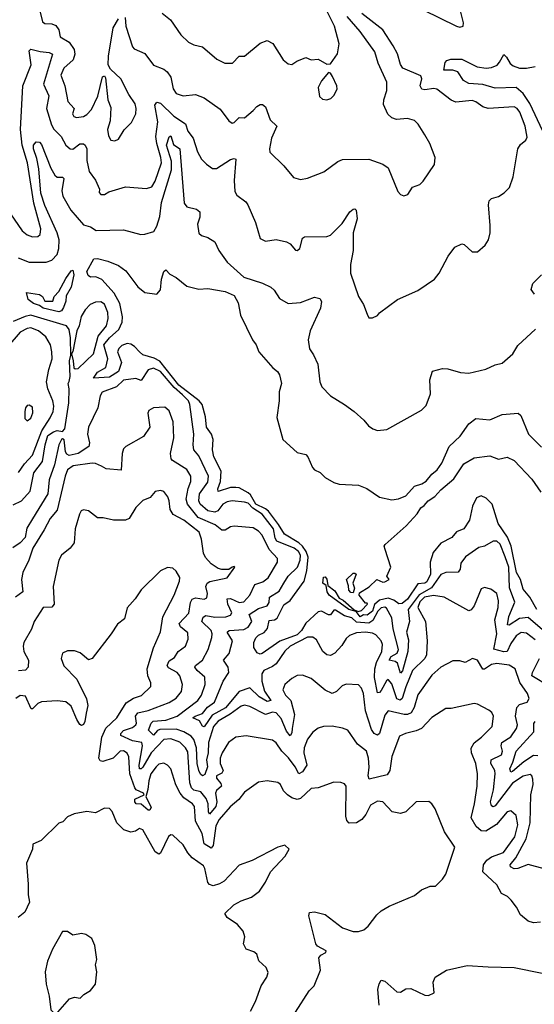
# Model space of a CAD drawing. Extents: x 1493970 to 1595317, y 729910 to 844791.
# Tile 214 of 256: x 1520472 to 1523409, y 816939 to 822562. Entities that reach past the tile are written whole.
import ezdxf

# ---------------------------------------------------------------- set-up
doc = ezdxf.new("R2010")
doc.units = 0

msp = doc.modelspace()

# ---------------------------------------------------------------- linework, layer by layer
at = {"layer": '0CON10XD'}
for points in [[(1520588.4, 822605), (1520600.8, 822550.8), (1520615, 822541.5), (1520655, 822538.9), (1520678.7, 822528.7), (1520694.2, 822505), (1520702.1, 822465), (1520753.8, 822433.8), (1520782.7, 822392.7), (1520785.5, 822365), (1520777.5, 822332.5), (1520722.7, 822285), (1520706, 822245), (1520729.4, 822185), (1520746.5, 822095), (1520782.2, 822055), (1520773.5, 822025), (1520779.6, 822009.6), (1520795, 822003.4), (1520835, 822009.1), (1520855, 822020.4), (1520881.4, 822048.6), (1520917.7, 822125), (1520945, 822236.7), (1520955, 822242.5), (1520960.7, 822230.7), (1520974.3, 822105), (1520991.5, 822061.5), (1520987.3, 821985), (1520973.5, 821935), (1520979.3, 821899.3), (1520991.2, 821875), (1521015, 821870), (1521035, 821880), (1521067.4, 821932.6), (1521110, 821975), (1521134.5, 822025), (1521137.1, 822055), (1521131.3, 822081.3), (1521095.3, 822135.3), (1521048.4, 822225), (1520989.1, 822279.1), (1520977.3, 822305), (1520978.9, 822355), (1521005.3, 822515), (1521035, 822566.9)], [(1520588.7, 822381.3), (1520640, 822375), (1520657.8, 822365), (1520606.9, 822195), (1520636.9, 822126.9), (1520624.2, 822055), (1520652.1, 821962.1), (1520666.7, 821936.7), (1520707.5, 821895), (1520734.4, 821845), (1520758.8, 821825), (1520775, 821823.1), (1520815, 821853.6), (1520835, 821852.7), (1520846, 821845), (1520854.3, 821825), (1520855, 821757.5), (1520867.8, 821695), (1520905, 821646), (1520927.1, 821595), (1520926, 821575), (1520934, 821565), (1520955, 821564.4), (1520980, 821580), (1521075, 821608.1), (1521195, 821597.8), (1521225, 821608.5), (1521245, 821641.1), (1521280.5, 821745), (1521277.6, 821775), (1521253.6, 821855), (1521248.1, 821895), (1521260.8, 821979.2), (1521243.3, 822075), (1521255, 822091.9), (1521275, 822086.3), (1521351.3, 822011.3), (1521417.6, 821967.6), (1521431.8, 821925), (1521462.2, 821885), (1521487, 821807), (1521509.2, 821765), (1521537, 821737), (1521572.7, 821712.7), (1521595, 821712.5), (1521675, 821764.6), (1521695, 821770.5), (1521705, 821765.8), (1521695.5, 821644.5), (1521700.5, 821580.5), (1521710.5, 821560.5), (1521761.7, 821521.7), (1521773.3, 821505), (1521818, 821405), (1521843.3, 821313.3), (1521875, 821298.1), (1521935, 821307.8), (1521994.5, 821294.5), (1522015, 821282), (1522045, 821246.7), (1522055, 821243.8), (1522071.2, 821255), (1522085.6, 821314.4), (1522097, 821323), (1522225, 821324.2), (1522245, 821332), (1522311.5, 821398.5), (1522356.7, 821465), (1522375, 821480), (1522385, 821482.5), (1522392.5, 821475), (1522398, 821425), (1522375.6, 821345), (1522374.5, 821245), (1522360, 821165), (1522359.2, 821115), (1522405, 820982.5), (1522433.3, 820935), (1522455, 820880), (1522465, 820860), (1522485, 820860), (1522515, 820872.5), (1522525, 820887.5), (1522627.5, 820965), (1522745, 821016.7), (1522838.8, 821081.2), (1522866.2, 821115), (1522917.7, 821212.3), (1522956.4, 821263.6), (1522995, 821282.5), (1523008.3, 821278.3), (1523055, 821236.7), (1523085, 821236.7), (1523128, 821275), (1523147.1, 821305), (1523158.1, 821345), (1523157.5, 821387.5), (1523148.1, 821505), (1523152.1, 821527.9), (1523165, 821540.8), (1523205, 821552.9), (1523237.2, 821572.8), (1523267.1, 821605), (1523288.5, 821665), (1523316.1, 821825), (1523331, 821849), (1523360, 821875), (1523368, 821892), (1523357.5, 821955), (1523326.2, 822035), (1523310.7, 822055), (1523293.3, 822065), (1523145, 822055.3), (1523115.3, 822065.3), (1523075, 822093.5), (1523055, 822100.4), (1522961.9, 822091.9), (1522935, 822103.6), (1522852.5, 822165), (1522835, 822169.5), (1522785, 822161.6), (1522768, 822165), (1522757.3, 822185), (1522766.7, 822225), (1522761.9, 822241.9), (1522659.1, 822285), (1522645, 822307.1), (1522627.7, 822367.7), (1522603.7, 822413.7), (1522544.6, 822505), (1522425, 822597)], [(1521285, 822599.2), (1521332.1, 822562.1), (1521392, 822475), (1521434.5, 822434.5), (1521465, 822418.6), (1521515, 822407.5), (1521597.4, 822337.4), (1521642.5, 822315), (1521686.8, 822313.2), (1521725, 822353.3), (1521755, 822353.8), (1521845, 822428.8), (1521885, 822443.8), (1521915.7, 822425.7), (1521975, 822333.3), (1522005, 822310), (1522025, 822306.7)], [(1522025, 822306.7), (1522054.1, 822325.9), (1522105, 822346), (1522135, 822333.8), (1522175, 822336.2), (1522225, 822307.5), (1522245, 822310), (1522285, 822367.5), (1522294.3, 822425), (1522269.1, 822525), (1522218.2, 822625)], [(1522775, 822618.9), (1522965.7, 822525.7), (1522985, 822520), (1523003.8, 822526.2), (1523005.7, 822545), (1522989.2, 822605)], [(1521074.2, 822574.2), (1521077.5, 822525), (1521115, 822407.5), (1521125.4, 822395.4), (1521185, 822370), (1521235, 822302.1), (1521295, 822279.3), (1521313.8, 822265), (1521333.9, 822235), (1521347, 822167), (1521365, 822141.4), (1521405, 822126.7), (1521475, 822135.4), (1521525, 822115.5), (1521615, 822050.8), (1521666, 821985), (1521685, 821972), (1521695.4, 821974.6), (1521725, 822004.4), (1521755, 822002.7), (1521805, 822043.3), (1521825, 822066.9), (1521845, 822078.6), (1521857.9, 822077.9), (1521875, 822063.8), (1521900.8, 821990.8), (1521939.2, 821955), (1521908.1, 821885), (1521897.1, 821825), (1521899.2, 821805), (1521978.5, 821728.5), (1522035, 821662), (1522075, 821650), (1522115, 821657.5), (1522206.8, 821693.2), (1522288.3, 821751.7), (1522315, 821763.3), (1522465, 821765.6), (1522545, 821738), (1522575, 821716.2), (1522630.3, 821580.3), (1522645, 821563.3), (1522665, 821556.7), (1522686.7, 821565), (1522713.3, 821606.7), (1522755, 821621.2), (1522775, 821640), (1522840, 821735), (1522842.5, 821775), (1522812.5, 821855), (1522785, 821904), (1522746.3, 821966.3), (1522725, 821987.1), (1522685, 821998.1), (1522622.4, 821992.4), (1522595, 822002.5), (1522573.1, 822023.1), (1522548.3, 822078.3), (1522550.5, 822105), (1522567.9, 822157.9), (1522566.5, 822205), (1522517.5, 822315), (1522498.1, 822378.1), (1522415.3, 822495), (1522340.9, 822580.9)], [(1520355, 821544.2), (1520485, 821356.9), (1520513.4, 821333.4), (1520545, 821322.3), (1520575, 821323.5), (1520588.5, 821335), (1520592.8, 821367.2), (1520553.1, 821515), (1520515.7, 821745), (1520484.7, 821845), (1520475.7, 821935), (1520488.5, 822185), (1520536.3, 822305), (1520526, 822384), (1520535, 822393.3), (1520588.7, 822381.3)], [(1523457.6, 821925), (1523383.4, 822083.4), (1523345, 822141.8), (1523305, 822175.8), (1523185, 822171.2), (1523115, 822192.7), (1523035, 822197.9), (1523005.2, 822215.2), (1522972.9, 822265), (1522945, 822274.3), (1522893.3, 822275), (1522901.2, 822318.8), (1522910.6, 822329.4), (1522933.5, 822336.5), (1522995, 822336.3), (1523082.7, 822292.7), (1523135.3, 822285.3), (1523165, 822288.7), (1523196.5, 822303.5), (1523211.1, 822318.9), (1523235, 822364.2), (1523251.2, 822348.8), (1523271.7, 822311.7), (1523288.1, 822298.1), (1523325, 822285.3), (1523365, 822285.9), (1523415, 822294.8)], [(1522225, 822103.8), (1522247.3, 822112.7), (1522265, 822130), (1522283.8, 822165), (1522281.2, 822185), (1522257.7, 822237.7), (1522246.4, 822256.4), (1522235, 822260), (1522195, 822213.3), (1522176, 822175), (1522183.9, 822123.9), (1522199.3, 822109.3), (1522225, 822103.8)], [(1520462.2, 821202.2), (1520525, 821177.2), (1520622.7, 821177.3), (1520655, 821189.1), (1520685, 821221.1), (1520694.8, 821255), (1520696.7, 821305), (1520685.8, 821345), (1520615, 821501.5), (1520592.5, 821572.5), (1520581, 821711), (1520569.8, 821769.8), (1520549.4, 821825), (1520550, 821845), (1520565.8, 821864.2), (1520585, 821862.2), (1520595, 821849.2), (1520649.6, 821715), (1520671.8, 821675), (1520685, 821663.8), (1520715, 821662.2), (1520723.1, 821655), (1520712.7, 821585), (1520717.7, 821555), (1520763.8, 821475), (1520835, 821390.8), (1520875, 821380), (1520908.5, 821358.5), (1521065, 821361.5), (1521163.6, 821336.4), (1521185, 821336.7), (1521236.3, 821353.7), (1521255, 821384), (1521272.2, 821437.8), (1521280.7, 821519.3), (1521337.5, 821705), (1521338, 821755), (1521308.9, 821845), (1521325, 821894.3), (1521335, 821899.4), (1521350.1, 821850.1), (1521386.2, 821825), (1521410, 821515), (1521425, 821493.5), (1521481.1, 821481.1), (1521499.4, 821465), (1521499.6, 821435), (1521485.6, 821395), (1521495, 821342.5), (1521509.3, 821329.3), (1521545, 821318.8), (1521585, 821293.8), (1521608.9, 821245), (1521655, 821178.1), (1521751.2, 821091.2), (1521857.4, 821057.4), (1521905, 821034.5), (1521925, 821018.6), (1521955, 820970.6), (1522005, 820941.9), (1522075, 820946.7), (1522155, 820978), (1522185, 820970), (1522193.9, 820953.9), (1522188.5, 820915), (1522130, 820785), (1522118.5, 820735), (1522125, 820683.3), (1522149.3, 820649.3), (1522172.9, 820595), (1522185.8, 820495), (1522195.7, 820465.7), (1522245, 820414), (1522325.7, 820365.7), (1522380, 820325), (1522436.7, 820275), (1522462.3, 820242.3), (1522487.5, 820225), (1522515, 820216.2), (1522567.7, 820222.3), (1522765, 820332), (1522791.2, 820358.8), (1522816.2, 820425), (1522812.5, 820505), (1522827.5, 820555), (1522885, 820570.6), (1522915, 820568.1), (1522987, 820547), (1523035.9, 820544.1), (1523132.7, 820567.3), (1523185, 820592), (1523225, 820600), (1523287.5, 820655), (1523315, 820702.5), (1523415.9, 820794.1)], [(1523482.1, 819055), (1523375, 819148.5), (1523325, 819143.1), (1523265, 819104.6), (1523257.1, 819107.1), (1523264.4, 819155), (1523298.7, 819235), (1523267.4, 819317.4), (1523263.2, 819435), (1523242.1, 819495), (1523215, 819567.9), (1523195, 819583.5), (1523173.8, 819585), (1523125, 819555.8), (1523091.7, 819548.3), (1523015.5, 819495), (1522990.7, 819459.3), (1522985.7, 819424.3), (1522975, 819406.7), (1522905, 819404.7), (1522875, 819394.7), (1522821.5, 819318.5), (1522751.4, 819278.6), (1522689.8, 819195), (1522697, 819125), (1522679.6, 819065), (1522690.5, 819020.5), (1522686.7, 818955), (1522656.1, 818843.9), (1522645, 818831.3), (1522627.4, 818887.4), (1522615, 818896.6), (1522580.3, 818905), (1522592.6, 818925), (1522627.2, 818945), (1522634.8, 818965), (1522603.8, 819083.8), (1522596.6, 819146.6), (1522565, 819201.8), (1522555, 819207.7), (1522535.6, 819204.4), (1522516.5, 819185), (1522488.2, 819131.8), (1522464.5, 819115.5), (1522395, 819120.8), (1522367.1, 819147.1), (1522325, 819158.2), (1522275, 819190), (1522265, 819189.5), (1522245, 819164.5), (1522235, 819163.8), (1522195, 819184.1), (1522175, 819179.8), (1522105, 819115.9), (1522080.5, 819075), (1522055, 819050.2), (1521956.9, 819013.1), (1521855, 818942.7), (1521845, 818939.6), (1521826.3, 818946.3), (1521807.7, 818977.7), (1521808, 819005), (1521818.6, 819031.4), (1521835, 819047.6), (1521866.5, 819063.5), (1521885.6, 819085), (1521895, 819130.4), (1521925.5, 819135), (1521941.7, 819145), (1521979.5, 819220.5), (1522015.6, 819245), (1522095.2, 819355), (1522110.6, 819415), (1522117.8, 819492.2), (1522106, 819525), (1522085.5, 819555), (1522064.9, 819575), (1521983.7, 819623.7), (1521949.6, 819679.6), (1521891.8, 819755), (1521875, 819768.9), (1521818.8, 819795), (1521788.2, 819848.2), (1521775, 819860.1), (1521725, 819888.4), (1521705, 819891.6), (1521675, 819890.2), (1521605, 819867.5), (1521603.3, 819883.3), (1521618.1, 819925), (1521621.6, 819985), (1521579.6, 820065), (1521573, 820105), (1521576.7, 820165), (1521566.8, 820195), (1521537.4, 820235), (1521533.1, 820295), (1521512.9, 820365), (1521496.1, 820386.1), (1521380.7, 820475), (1521271.4, 820611.4), (1521239.9, 820629.9), (1521175, 820647.7), (1521154.7, 820664.7), (1521126.3, 820696.3), (1521105, 820710.2), (1521085, 820712.6), (1521055, 820701.8), (1521036.5, 820685), (1521029.5, 820665), (1521053.4, 820605), (1521035, 820553.5), (1520985, 820520.8), (1520892.5, 820515), (1520915, 820548.8), (1520963.2, 820576.8), (1520975.3, 820624.7), (1520950.9, 820705), (1520984.3, 820745.7), (1521037.1, 820792.9), (1521055.7, 820835), (1521058, 820865), (1521042.3, 820942.3), (1521011.1, 821001.1), (1520939.6, 821079.6), (1520906.2, 821093.8), (1520875, 821091.2), (1520862.1, 821102.1), (1520854.3, 821125), (1520895, 821196.9), (1520915, 821199.5), (1520975, 821183.8), (1521035, 821158.2), (1521077.4, 821127.4), (1521146.4, 821036.4), (1521185, 821003.8), (1521255, 820994.3), (1521275, 821020), (1521280.3, 821079.7), (1521295, 821123.8), (1521305, 821133.3), (1521328.5, 821108.5), (1521365, 821090.6), (1521425, 821040.8), (1521494.1, 821024.1), (1521545, 821028), (1521645, 821009.5), (1521695, 820988.1), (1521718.9, 820945), (1521732.5, 820875), (1521800.8, 820735), (1521822, 820705), (1521835.9, 820665.9), (1521916.2, 820575), (1521943.2, 820553.2), (1521955, 820533.3), (1521966.2, 820485), (1521952.4, 820437.6), (1521952.7, 820385), (1521940.2, 820290.2), (1521974.3, 820165), (1522055, 820090), (1522105, 820078.8), (1522116.5, 820066.5), (1522142.5, 820005), (1522155, 819992), (1522186.4, 819976.4), (1522215, 819947.1), (1522265, 819919.6), (1522295, 819909.6), (1522406.2, 819905), (1522452.9, 819885), (1522525, 819835.6), (1522595, 819819.5), (1522634.5, 819825.5), (1522675, 819842.5), (1522725, 819898.6), (1522767.8, 819912.2), (1522792.2, 819927.8), (1522823.5, 819966.5), (1522855, 819992.2), (1522881, 820029), (1522922.5, 820125), (1522985.9, 820184.1), (1523036.4, 820253.6), (1523075.6, 820284.4), (1523155, 820278.1), (1523225, 820308.6), (1523317.5, 820315), (1523332.7, 820302.7), (1523376, 820195), (1523450.4, 820120.4)], [(1520695, 820894.6), (1520606.2, 820915), (1520585, 820930.5), (1520551.2, 820941.2), (1520520.6, 820965), (1520511.2, 821005), (1520585, 820992.5), (1520601.1, 820981.1), (1520614.6, 820954.6), (1520660, 820955), (1520668.8, 820981.2), (1520695, 821010), (1520735.4, 821085), (1520765, 821128), (1520775, 821132), (1520779.7, 821105), (1520765, 821034.3), (1520736.4, 820985), (1520734.6, 820954.6), (1520722, 820918), (1520710, 820900), (1520695, 820894.6)], [(1523410, 820995), (1523391.7, 821021.7), (1523401.2, 821055), (1523450, 821105)], [(1520788, 820568), (1520805, 820570), (1520892.4, 820655), (1520919.5, 820755), (1520966.9, 820815), (1520977.2, 820855), (1520975, 820890), (1520955, 820938), (1520935, 820950.8), (1520905, 820949.1), (1520874.3, 820935.7), (1520845, 820905.4), (1520822.3, 820867.7), (1520811.2, 820815), (1520797.1, 820785), (1520775, 820667.5), (1520766.7, 820655), (1520777.5, 820615), (1520780, 820575), (1520788, 820568)], [(1520435, 819792.5), (1520481.4, 819815), (1520531, 819869), (1520551.4, 819975), (1520600.8, 820039.2), (1520617.3, 820135), (1520633, 820187), (1520665, 820208.6), (1520686, 820216), (1520715, 820211.1), (1520730, 820225), (1520752.5, 820375), (1520753.6, 820453.6), (1520747.5, 820485), (1520754, 820496), (1520759.2, 820525), (1520756, 820615), (1520764.3, 820645.7), (1520761.8, 820745), (1520753.5, 820793.5), (1520739.5, 820815), (1520535, 820874.7), (1520501.8, 820868.2), (1520435, 820838.5)], [(1520464, 819976), (1520498.5, 820025), (1520544.3, 820075), (1520597.7, 820215), (1520645, 820287.7), (1520661.9, 820325), (1520665.6, 820355), (1520660.9, 820385), (1520632.6, 820455), (1520624.8, 820495), (1520637.8, 820565), (1520657.7, 820625), (1520655.4, 820665.4), (1520648.2, 820705), (1520620.8, 820750.8), (1520578.5, 820785), (1520535, 820802.9), (1520515, 820799.4), (1520475, 820778.2), (1520404, 820696)], [(1523415, 819020), (1523365, 819059.2), (1523335, 819062.1), (1523305, 819042.8), (1523275, 818999.6), (1523255, 818953.9), (1523235, 818953), (1523178.4, 818968.4), (1523195.5, 819055), (1523183.5, 819135), (1523203.1, 819205), (1523203.9, 819243.9), (1523195, 819285.7), (1523160.6, 819310.6), (1523125, 819319.4), (1523105, 819312.5), (1523065, 819214.2), (1523048.6, 819191.4), (1523035, 819187.1), (1522894.1, 819264.1), (1522834.3, 819274.3), (1522782.6, 819265), (1522755, 819237.5), (1522744.2, 819205), (1522788.8, 819125), (1522797.5, 819015), (1522794.6, 818935), (1522785, 818913.8), (1522714.8, 818845.2), (1522675, 818752.5), (1522654.2, 818685), (1522644.2, 818675.8), (1522625, 818684.3), (1522595, 818769.4), (1522575, 818794.3), (1522565, 818786.9), (1522535, 818732.1), (1522525, 818719.5), (1522515, 818718.6), (1522496.8, 818805), (1522497.9, 818855), (1522508.2, 818891.8), (1522539.2, 818955), (1522543.1, 818995), (1522535, 819015.7), (1522505, 819049.2), (1522485, 819058.6), (1522445, 819064.4), (1522395, 819060), (1522354, 819045), (1522335, 819029.2), (1522310.9, 818989.1), (1522270.6, 818945), (1522245, 818931.1), (1522225, 818935.6), (1522202.2, 818955), (1522165, 819020.6), (1522145, 819036.2), (1522115, 819036.8), (1522015, 818984.7), (1521985, 818956), (1521935, 818883.4), (1521915, 818867.7), (1521865, 818845.9), (1521853.2, 818826.8), (1521853.6, 818785), (1521868.2, 818728.2), (1521905.3, 818674.7), (1521885, 818668.6), (1521839.4, 818695), (1521785, 818746.7), (1521725, 818726), (1521647, 818633), (1521569.5, 818590.5), (1521525, 818523.6), (1521515, 818528.6), (1521498.6, 818558.6), (1521460.5, 818575), (1521472.5, 818585), (1521515, 818599.5), (1521544.2, 818635.8), (1521582.7, 818665), (1521632.2, 818785), (1521664.7, 818835), (1521662, 818865), (1521635.6, 818905), (1521668, 818942), (1521686.1, 819015), (1521655.4, 819065), (1521666.8, 819073.2), (1521750.6, 819079.4), (1521776.1, 819093.9), (1521796.3, 819125), (1521780.7, 819165), (1521835, 819199.1), (1521884.4, 819215.6), (1521895.7, 819234.3), (1521896.6, 819265), (1521951.8, 819298.2), (1521980.2, 819345), (1522005, 819384.6), (1522057, 819435), (1522072.8, 819475), (1522074.1, 819505), (1522063.9, 819525), (1522039, 819545), (1521939, 819585), (1521930.5, 819600.5), (1521919.9, 819655), (1521855, 819738.3), (1521802.7, 819772.7), (1521775, 819800.5), (1521755, 819807.9), (1521685, 819814.1), (1521655, 819808.3), (1521631.9, 819795), (1521602, 819758), (1521585, 819749.6), (1521545, 819757.3), (1521500.8, 819795), (1521493.5, 819815), (1521497, 819855), (1521545, 819922.1), (1521549.4, 819955), (1521495, 820072.1), (1521465.7, 820105), (1521461.3, 820135), (1521466.1, 820195), (1521443.4, 820365), (1521434.8, 820385), (1521400.9, 820420.9), (1521352.5, 820462.5), (1521275, 820554.1), (1521235, 820571.6), (1521205, 820562.1), (1521165, 820502.2), (1521135, 820512.9), (1521065, 820504.5), (1521023.9, 820466.1), (1520941.8, 820435), (1520930, 820415), (1520917.9, 820345), (1520864.3, 820235), (1520858.4, 820195), (1520870, 820145), (1520866.2, 820125), (1520805, 820084.6), (1520753.2, 820073.2), (1520740.5, 820080.5), (1520733.9, 820093.9), (1520725, 820163.1), (1520715, 820168.7), (1520710.4, 820165), (1520695, 820134), (1520669.8, 820020.2), (1520639.1, 819935), (1520631.5, 819855), (1520545, 819711.4)], [(1522875.9, 818864.1), (1522825, 818818.5), (1522745, 818706.2), (1522723.5, 818635), (1522705.9, 818604.1), (1522685.8, 818594.2), (1522665.6, 818594.4), (1522574.7, 818615.3), (1522555, 818591.1), (1522525, 818486), (1522515, 818476.9), (1522495, 818485.5), (1522479, 818509), (1522445.6, 818615), (1522435, 818713.8), (1522423.1, 818745), (1522405, 818764), (1522335, 818768.5), (1522312.7, 818757.3), (1522280.8, 818725), (1522255, 818714.5), (1522215, 818732.7), (1522135, 818800), (1522085, 818818.6), (1522055, 818817.1), (1522025, 818800.8), (1521985.8, 818765), (1521973.5, 818735), (1521988.2, 818705), (1522018.6, 818675), (1522040.2, 818595), (1522026.7, 818515), (1522025, 818488.8), (1522015, 818471.9), (1521995, 818500), (1521965, 818570.9), (1521935, 818604.2), (1521915, 818607.3), (1521875, 818594.1), (1521785, 818640.8), (1521755, 818646.8), (1521735, 818641.8), (1521673.6, 818596.4), (1521605, 818557.3), (1521578.3, 818525), (1521550.1, 818435), (1521547.6, 818375), (1521537, 818335), (1521544, 818295), (1521528.2, 818251.8), (1521515, 818244.7), (1521503.6, 818253.6), (1521494, 818274), (1521483.9, 818315), (1521481.2, 818405), (1521465, 818452), (1521451.1, 818471.1), (1521409.3, 818495), (1521365, 818511), (1521270.8, 818509.2), (1521257.4, 818502.6), (1521235, 818476.7), (1521207.4, 818505), (1521221.5, 818545), (1521233.7, 818556.3), (1521305, 818562.8), (1521371.2, 818585), (1521488.1, 818675), (1521510.2, 818705), (1521531, 818765), (1521528.5, 818808.5), (1521485.3, 818845), (1521471.8, 818865), (1521474.5, 818875), (1521515.9, 818904.1), (1521547.6, 818965), (1521568.2, 819035), (1521570.2, 819055), (1521563.8, 819075), (1521511.2, 819125), (1521519.3, 819150.7), (1521535, 819159.8), (1521585, 819150), (1521647.8, 819152.2), (1521675, 819160.9), (1521681.8, 819175), (1521659.7, 819225), (1521655.7, 819255), (1521675, 819256.2), (1521725, 819233.4), (1521751.9, 819238.1), (1521786.1, 819275), (1521813.2, 819336.8), (1521858.7, 819351.3), (1521890.7, 819375), (1521943.1, 819465), (1521943.6, 819485), (1521895, 819536), (1521855, 819618.2), (1521835, 819641.2), (1521805, 819660.4), (1521695, 819670.8), (1521675, 819666.2), (1521645, 819647.7), (1521625, 819647.9), (1521588.3, 819678.3), (1521490.4, 819720.4), (1521428.5, 819795), (1521422.1, 819825), (1521434, 819885), (1521449.3, 819925), (1521448.8, 819955), (1521425, 819994.5), (1521344.2, 820044.2), (1521336.2, 820055), (1521333.3, 820085), (1521350.9, 820175), (1521347.1, 820265), (1521325, 820328.8), (1521299.2, 820349.2), (1521235, 820345.7), (1521209.1, 820330.9), (1521203.6, 820315), (1521214.4, 820235), (1521177.4, 820182.6), (1521076.7, 820125), (1521065, 820111.2), (1521056.9, 820085), (1521049.8, 819990.2), (1520965, 819997.7), (1520938.3, 820011.7), (1520905, 820028.2), (1520885, 820030), (1520775.8, 820015), (1520745, 819991.3), (1520730.5, 819955), (1520685, 819761.4), (1520645, 819714), (1520611.3, 819648.7), (1520545.9, 819545), (1520524, 819475), (1520488.9, 819405), (1520481.8, 819365), (1520488.8, 819295), (1520447.9, 819265)], [(1520515, 820272), (1520535, 820285.8), (1520547.2, 820317.2), (1520545, 820350), (1520525, 820361.1), (1520515, 820358.6), (1520505, 820346), (1520500.5, 820325), (1520501.4, 820285), (1520515, 820272)], [(1523423.5, 819193.5), (1523383.1, 819265), (1523345, 819310.9), (1523329.5, 819365), (1523306.7, 819405), (1523277.3, 819555), (1523256.4, 819606.4), (1523203.7, 819685), (1523168, 819795), (1523135, 819830.3), (1523105, 819842.3), (1523078.8, 819831.2), (1523056, 819785), (1523039.4, 819705), (1523006, 819655), (1522965, 819636.7), (1522937.5, 819605), (1522875, 819572.5), (1522831.2, 819518.8), (1522813.8, 819465), (1522816, 819396), (1522795, 819351.5), (1522784.6, 819344.6), (1522745, 819340), (1522685, 819253.2), (1522655, 819227.5), (1522635, 819227.1), (1522607.9, 819247.9), (1522575, 819258.5), (1522525, 819247.5), (1522497.6, 819222.4), (1522485, 819184.8), (1522455, 819161.3), (1522435, 819162.9), (1522415, 819152.1), (1522391.7, 819181.7), (1522350.6, 819195), (1522237.3, 819275), (1522226.9, 819295), (1522221.2, 819331.2), (1522202.9, 819345), (1522205, 819378.8), (1522215, 819380), (1522225, 819368), (1522231.2, 819331.2), (1522270.6, 819300.6), (1522295, 819258.8), (1522317.5, 819247.5), (1522381.7, 819191.7), (1522403.3, 819183.3), (1522422.3, 819187.7), (1522456.2, 819225), (1522455, 819230), (1522445, 819230), (1522410, 819275), (1522411.7, 819288.3), (1522467.3, 819322.7), (1522510, 819365), (1522545, 819350), (1522555, 819352.5), (1522580, 819365), (1522567.5, 819385), (1522590, 819435), (1522557, 819537), (1522552.5, 819555), (1522557.5, 819565), (1522678.1, 819671.9), (1522739.9, 819740.1), (1522761.1, 819775), (1522781.3, 819788.7), (1522802.9, 819815), (1522841.1, 819838.9), (1522875, 819877.9), (1522949.6, 819940.4), (1523007.3, 820025), (1523065, 820060), (1523155, 820072.2), (1523205, 820051.9), (1523255, 820064.2), (1523294, 820045), (1523395, 819938.8), (1523446, 819865)], [(1521395.7, 818725.7), (1521401.2, 818765), (1521385.4, 818815), (1521369.6, 818835), (1521320.3, 818860.3), (1521313.3, 818875), (1521325, 818901.8), (1521355, 818920.8), (1521375.2, 818954.8), (1521417.3, 818985), (1521433.1, 819025), (1521431.3, 819061.3), (1521389.1, 819095), (1521381.3, 819115), (1521437.3, 819172.7), (1521446, 819234), (1521456.2, 819253.8), (1521475, 819261), (1521525, 819252.7), (1521538.9, 819261.1), (1521543.9, 819285), (1521533.7, 819325), (1521542.1, 819345), (1521556.7, 819353.3), (1521655, 819374), (1521700, 819435), (1521695, 819440), (1521685, 819436.7), (1521665, 819422.5), (1521625, 819422.5), (1521605, 819427.5), (1521565, 819454.2), (1521531.8, 819491.8), (1521520, 819515), (1521509.1, 819595), (1521495.3, 819635), (1521407.8, 819705), (1521347, 819737), (1521331.1, 819765), (1521324.4, 819814.4), (1521317, 819837), (1521295, 819868), (1521275, 819874.2), (1521245, 819868.8), (1521216.1, 819833.9), (1521175, 819816.7), (1521135, 819775.7), (1521095.9, 819714.1), (1521075, 819704.2), (1521006.4, 819703.6), (1520947.7, 819717.7), (1520915, 819717.5), (1520865, 819758), (1520835, 819763.8), (1520823, 819757), (1520812.2, 819737.8), (1520788.5, 819655), (1520781.9, 819575), (1520760, 819545), (1520709.4, 819505), (1520695.5, 819475), (1520662.5, 819325), (1520667.5, 819225), (1520655, 819207.5), (1520605, 819206.2), (1520555, 819125.6), (1520538.9, 819081.1), (1520495.4, 819005), (1520490.8, 818985), (1520494.6, 818955), (1520522.6, 818905), (1520520.7, 818865), (1520505, 818846.8), (1520465, 818843.9)], [(1520545, 819711.4), (1520511.6, 819658.4), (1520503.1, 819605), (1520474.8, 819575.2), (1520432.9, 819547.1)], [(1522046.9, 816895), (1522124.4, 817015.6), (1522153.3, 817045), (1522188.8, 817135), (1522180, 817205), (1522190.2, 817219.8), (1522220, 817235), (1522221.2, 817245), (1522171.6, 817271.6), (1522161.1, 817285), (1522122.5, 817445), (1522126, 817464), (1522155, 817466.9), (1522215, 817451.4), (1522315, 817375.7), (1522375, 817355.8), (1522405, 817355.8), (1522436.7, 817365), (1522461.2, 817385), (1522510.5, 817449.5), (1522535, 817472.5), (1522580.5, 817499.5), (1522725, 817560), (1522765, 817593.3), (1522815, 817613.3), (1522845, 817613.3), (1522885, 817653.8), (1522905, 817683.3), (1522956.1, 817836.1), (1522895.7, 817925), (1522843.3, 818055), (1522823.3, 818085), (1522807.5, 818097.5), (1522735, 818096.2), (1522675, 818039.2), (1522645, 818029.4), (1522598.6, 818038.6), (1522545, 818095.6), (1522515, 818099.4), (1522475, 818077.3), (1522447.6, 818022.4), (1522425, 817994.3), (1522395, 817975.7), (1522352.9, 817972.9), (1522339.7, 817989.7), (1522333.8, 818013.8), (1522334.3, 818184.3), (1522325, 818198), (1522304.1, 818205.9), (1522265, 818208), (1522175, 818176.5), (1522135, 818172.2), (1522075.2, 818114.8), (1522055, 818109.5), (1522025, 818118.4), (1522000.4, 818135), (1521977.7, 818157.7), (1521959.4, 818195), (1521945, 818205.6), (1521884.2, 818215.8), (1521835, 818207.5), (1521755, 818150), (1521721.7, 818108.3), (1521672.2, 818067.8), (1521609.3, 817995), (1521591, 817959), (1521575, 817846.2), (1521565, 817831.5), (1521523.8, 817855), (1521512.8, 817915), (1521476, 817985), (1521469.5, 818069.5), (1521457.9, 818085), (1521408.5, 818118.5), (1521386.6, 818145), (1521362.5, 818192.5), (1521334.6, 818284.6), (1521315, 818305.7), (1521295, 818315.6), (1521265, 818310.5), (1521250, 818295), (1521219.3, 818255), (1521208.1, 818215), (1521203.9, 818166.1), (1521192.5, 818125), (1521221.6, 818065), (1521215, 818048.2), (1521205, 818047.6), (1521165, 818082.9), (1521136.7, 818085), (1521128.1, 818095), (1521129.7, 818110.3), (1521182.5, 818135), (1521177.5, 818145), (1521136, 818165), (1521128.2, 818175), (1521099.7, 818255), (1521095, 818352.5), (1521085, 818373.1), (1521065, 818386.2), (1521045, 818385.6), (1521005.2, 818344.8), (1520945.3, 818325.3), (1520930.7, 818330.7), (1520923.9, 818345), (1520939.8, 818465), (1520963.3, 818516.7), (1521025.3, 818575), (1521079.3, 818660.7), (1521122, 818688), (1521167.6, 818702.4), (1521219.4, 818755), (1521220, 818775), (1521202.9, 818815), (1521200, 818855), (1521234.4, 818975), (1521275, 819066.7), (1521287.8, 819152.2), (1521352.9, 819275), (1521384.3, 819355), (1521385, 819377.5), (1521365, 819413.8), (1521345, 819429.2), (1521315, 819434), (1521275.7, 819414.3), (1521164.4, 819305.6), (1521131.2, 819255), (1521085.8, 819204.2), (1521069.2, 819140.8), (1521029.5, 819110.5), (1520994.3, 819055.7), (1520885, 818913.3), (1520865, 818907.5), (1520817, 818947), (1520785, 818958.1), (1520745, 818958.6), (1520715.8, 818944.2), (1520708.1, 818915), (1520723.1, 818873.1), (1520797.1, 818797.1), (1520853.6, 818683.6), (1520861.3, 818645), (1520851.2, 818601.2), (1520843.5, 818555), (1520835, 818538), (1520825, 818532.5), (1520815, 818537.5), (1520797.9, 818565), (1520765, 818642.5), (1520735, 818666.4), (1520685, 818673.3), (1520595, 818667.5), (1520575, 818657.1), (1520545, 818626.2), (1520536.4, 818626.4), (1520505, 818700), (1520475, 818702.2), (1520448.9, 818685)], [(1522375, 819290), (1522361.7, 819291.7), (1522350, 819305), (1522349.3, 819329.3), (1522337.5, 819365), (1522375, 819402.5), (1522385, 819402.5), (1522392.5, 819395), (1522372.5, 819345), (1522382.5, 819315), (1522375, 819290)], [(1523465, 817713.8), (1523375, 817738.1), (1523315, 817714.5), (1523295, 817713.2), (1523273.8, 817723.8), (1523271.4, 817735), (1523303, 817775), (1523363.6, 817885), (1523385.7, 817975), (1523389.2, 818135), (1523402, 818195), (1523400.8, 818225), (1523395.6, 818245), (1523385, 818252.5), (1523345, 818242.6), (1523285, 818201.4), (1523185, 818072.5), (1523175, 818066.5), (1523165, 818072.5), (1523159.5, 818095), (1523176.7, 818165), (1523185.7, 818255), (1523183, 818275), (1523161.9, 818315), (1523162.8, 818335), (1523221.6, 818365), (1523227.5, 818385), (1523220.4, 818415), (1523223.6, 818435), (1523275, 818466.6), (1523308.4, 818515), (1523312.7, 818535), (1523302.5, 818585), (1523309.1, 818635), (1523325, 818650.6), (1523368.6, 818665), (1523379.6, 818685), (1523369.6, 818715), (1523327.5, 818777.5), (1523299.5, 818855), (1523266.2, 818876.2), (1523195, 818885.2), (1523165, 818880.2), (1523125, 818853.4), (1523115, 818853.8), (1523085, 818904.2), (1523056.2, 818913.8), (1523015, 818890.8), (1522985, 818900), (1522945, 818900.8), (1522875.9, 818864.1)], [(1523495.5, 818755), (1523394.8, 818815), (1523398, 818835), (1523438.2, 818915)], [(1523445, 817408.8), (1523405, 817404), (1523375, 817413.8), (1523330.5, 817450.5), (1523306.7, 817495), (1523276.2, 817535), (1523255.5, 817555.5), (1523222.4, 817572.4), (1523195, 817621.2), (1523114.6, 817695), (1523119.1, 817735), (1523137.3, 817762.7), (1523165, 817780.8), (1523233.4, 817806.6), (1523297.8, 817895), (1523315.7, 817965), (1523305, 818017.1), (1523275, 818043.5), (1523255, 818037.7), (1523193.9, 817966.1), (1523132.2, 817927.8), (1523105, 817929.6), (1523076.8, 817955), (1523048.2, 818005), (1523068.7, 818085), (1523083.3, 818185), (1523084.7, 818255), (1523075, 818313.8), (1523051.3, 818375), (1523048.3, 818401.7), (1523065, 818433.3), (1523108.1, 818465), (1523168.1, 818525), (1523175.8, 818585), (1523165.8, 818605.8), (1523149.7, 818619.7), (1523085, 818654), (1523065, 818657.5), (1522935, 818628), (1522905, 818628), (1522825, 818578.1), (1522764.7, 818515.3), (1522735, 818500.9), (1522673.3, 818486.7), (1522640, 818470), (1522595.2, 818355), (1522585.3, 818274.7), (1522570, 818250), (1522466.7, 818225), (1522460, 818245), (1522466.4, 818293.6), (1522463.6, 818345), (1522451.2, 818385), (1522399.4, 818425), (1522345, 818504.2), (1522315, 818517.1), (1522255, 818527.8), (1522205, 818525.6), (1522175, 818515.8), (1522145, 818494.3), (1522115, 818454.2), (1522095.2, 818404.8), (1522094.4, 818375), (1522110.2, 818305), (1522085, 818267.5), (1522065, 818255.5), (1522044.8, 818295), (1522006.3, 818346.3), (1521967.1, 818385), (1521935, 818432.2), (1521915, 818448.5), (1521765, 818472.5), (1521705, 818464.4), (1521664.4, 818435), (1521627.3, 818375), (1521616.1, 818345), (1521615.9, 818315), (1521632.7, 818275), (1521625, 818258.7), (1521594.7, 818245), (1521595, 818230.6), (1521619.9, 818199.9), (1521624.2, 818185), (1521595, 818160.2), (1521588.6, 818145), (1521596.1, 818095), (1521591.9, 818068.1), (1521554.5, 818024.5), (1521548.4, 818038.4), (1521547, 818085), (1521535.5, 818115.5), (1521505, 818152.2), (1521465, 818162.6), (1521451.9, 818175), (1521443, 818205), (1521430.7, 818380.7), (1521417.5, 818405), (1521385, 818435.7), (1521335, 818455.2), (1521295, 818451.4), (1521222.9, 818375), (1521175, 818293), (1521165, 818283.3), (1521155, 818283.3), (1521153, 818305), (1521172, 818415), (1521168, 818435), (1521115, 818444.5), (1521048.2, 818475), (1521048, 818485), (1521065, 818503.2), (1521115, 818519.8), (1521135.3, 818535), (1521138.9, 818545), (1521132.4, 818585), (1521145, 818604.7), (1521205, 818617.1), (1521325, 818662.4), (1521365, 818688.2), (1521395.7, 818725.7)], [(1523428.5, 818358.5), (1523405, 818360.3), (1523349, 818325), (1523285, 818268), (1523274.4, 818265), (1523268.8, 818285), (1523287.3, 818322.7), (1523305.2, 818385), (1523406.9, 818495), (1523407.3, 818542.7), (1523413.8, 818555)], [(1521789.7, 816900.3), (1521818.1, 816955), (1521850.8, 817045), (1521882.5, 817095), (1521890.5, 817120.5), (1521879.1, 817149.1), (1521837.3, 817187.3), (1521825, 817226), (1521808.9, 817238.9), (1521765, 817254.4), (1521748.8, 817285), (1521757.5, 817325), (1521747, 817357), (1521715.4, 817395.4), (1521656, 817435), (1521642.7, 817457.3), (1521693.4, 817506.6), (1521735, 817530.8), (1521795, 817551.2), (1521840, 817585), (1521875, 817637.5), (1521902.5, 817695), (1521987.5, 817785), (1522010, 817825), (1521985, 817847.5), (1521945, 817836.7), (1521799.5, 817760.5), (1521725, 817733.3), (1521638.3, 817641.7), (1521612.8, 817627.2), (1521575, 817616.9), (1521555, 817622.9), (1521545.6, 817635), (1521528.8, 817715), (1521520.4, 817730.4), (1521455.3, 817775.3), (1521430.6, 817805), (1521405, 817850.8), (1521345, 817905.8), (1521335, 817908), (1521321.9, 817898.1), (1521275, 817802.5), (1521265, 817797.5), (1521245, 817809.2), (1521175, 817935.8), (1521155, 817942.5), (1521132.6, 817927.4), (1521105, 817922.2), (1521066.9, 817935), (1521026.4, 817976.4), (1520999.7, 818039.7), (1520985, 818056.7), (1520955, 818058.8), (1520905, 818032), (1520855, 818040.8), (1520782.3, 818027.7), (1520745, 818010), (1520718.3, 817981.7), (1520695, 817973.3), (1520593.3, 817875), (1520546.4, 817853.6), (1520543.8, 817825), (1520509.4, 817745), (1520520, 817625), (1520519.2, 817565), (1520527.1, 817522.9), (1520500, 817465), (1520463.3, 817435)], [(1520675, 816880), (1520755, 816970), (1520785, 816980), (1520817.5, 816975), (1520836.7, 816995), (1520875, 817018.8), (1520903.8, 817055), (1520911.2, 817125), (1520903.3, 817165), (1520912.5, 817195), (1520900, 817275), (1520882.5, 817315), (1520848.8, 817338.8), (1520825, 817343.3), (1520775, 817333.3), (1520745, 817355.7), (1520715, 817355.8), (1520658.8, 817255), (1520630, 817185), (1520616, 817125), (1520622, 817055), (1520640, 816985), (1520648.3, 816908.3), (1520675, 816880)], [(1522524.5, 816935), (1522516.7, 817023.3), (1522522.9, 817057.1), (1522535, 817076.7), (1522555, 817071.2), (1522625, 817010), (1522645, 817008.6), (1522675, 817027.5), (1522705, 817028.9), (1522785, 816992), (1522805, 816990), (1522837.5, 817005), (1522832.5, 817065), (1522842.5, 817095), (1522907.5, 817135), (1523025, 817161.5), (1523145.8, 817154.2), (1523295, 817150), (1523455, 817116.7), (1523555, 817082.5), (1523575, 817070), (1523596, 817045), (1523663.8, 816935)]]:
    msp.add_lwpolyline(points, dxfattribs=at)

doc.saveas('drawing.dxf')
